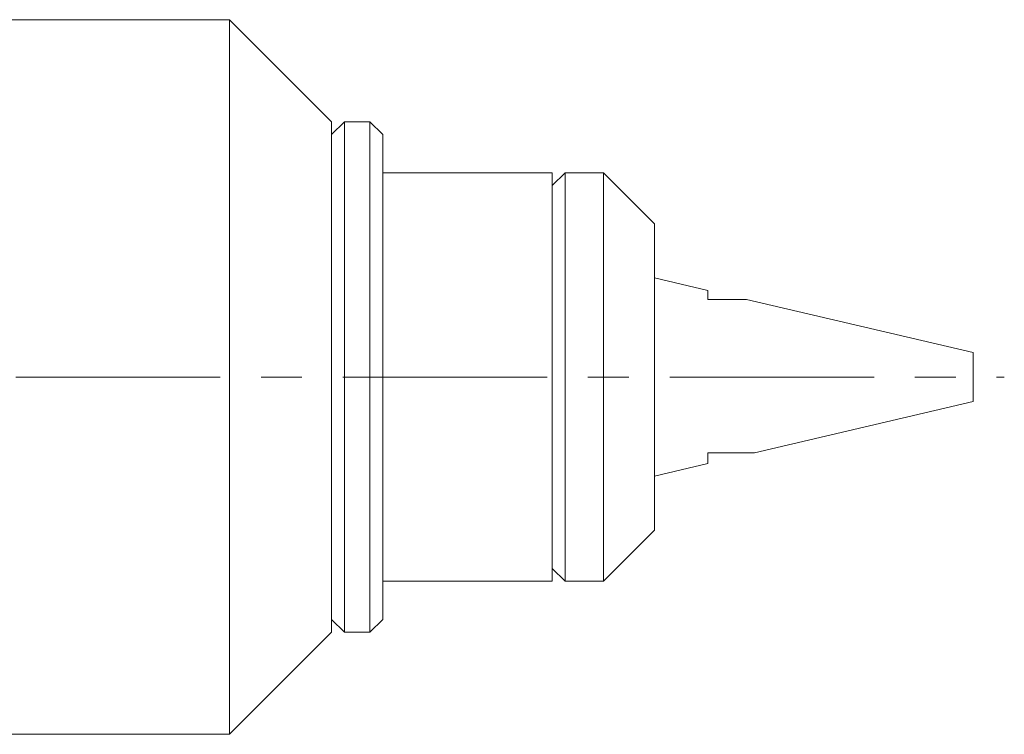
# Model space of a CAD drawing. Header units: inches. Extents: x 1.1 to 19.5, y 1.4 to 16.5.
# Tile 26 of 26: x 17.1 to 19.5, y 8.3 to 10.1. Entities that reach past the tile are written whole.
import ezdxf

# ---------------------------------------------------------------- set-up
doc = ezdxf.new("R2010")
doc.units = ezdxf.units.IN
doc.header["$MEASUREMENT"] = 0
doc.linetypes.add('CENTERX2', pattern=[0.8, 0.5, -0.1, 0.1, -0.1])
doc.layers.add('SLD-0', color=7, linetype='Continuous')

msp = doc.modelspace()

# ---------------------------------------------------------------- linework, layer by layer
at = {"color": 7, "linetype": 'Continuous', "lineweight": 15}
for p, q in [((17.5768, 10.0907), (15.5768, 10.0907)), ((17.8268, 9.8407), (17.5768, 10.0907)), ((17.5768, 10.0907), (17.5768, 8.3407)), ((17.858, 9.8407), (17.8268, 9.8095)), ((17.8268, 9.8407), (17.8268, 8.5907)), ((17.9205, 9.8407), (17.858, 9.8407)), ((17.858, 8.5907), (17.858, 9.8407)), ((17.9518, 9.8095), (17.9205, 9.8407)), ((17.9205, 8.5907), (17.9205, 9.8407)), ((17.9518, 8.622), (17.9518, 9.8095)), ((18.3668, 9.7157), (17.9518, 9.7157)), ((18.398, 9.7157), (18.3668, 9.6845)), ((18.3668, 9.7157), (18.3668, 9.3227)), ((18.4918, 9.7157), (18.398, 9.7157)), ((18.398, 9.7157), (18.398, 8.7157)), ((18.6168, 9.5907), (18.4918, 9.7157)), ((18.4918, 9.7157), (18.4918, 9.2157)), ((18.6168, 9.5907), (18.6168, 9.2157)), ((18.7477, 9.4276), (18.6168, 9.4582)), ((18.7477, 9.4054), (18.7477, 9.4276)), ((19.3968, 9.276), (18.8422, 9.4055)), ((18.3668, 9.3227), (18.3668, 8.7157)), ((19.3968, 9.1554), (19.3968, 9.276)), ((18.4918, 9.2157), (18.4918, 8.7157)), ((18.6168, 9.2157), (18.6168, 8.8407)), ((18.8617, 9.0304), (19.3968, 9.1554)), ((18.7477, 9.0038), (18.7477, 9.0304)), ((18.6168, 8.9732), (18.7477, 9.0038)), ((18.4918, 8.7157), (18.6168, 8.8407)), ((18.3668, 8.747), (18.398, 8.7157)), ((17.9518, 8.7157), (18.3668, 8.7157)), ((18.398, 8.7157), (18.4918, 8.7157)), ((17.8268, 8.622), (17.858, 8.5907)), ((17.9205, 8.5907), (17.9518, 8.622)), ((17.5768, 8.3407), (17.8268, 8.5907)), ((17.858, 8.5907), (17.9205, 8.5907)), ((16.8612, 8.3407), (17.5768, 8.3407))]:
    msp.add_line(p, q, dxfattribs=at)
for points, knots in [([(18.8422, 9.4054), (18.8423, 9.4054), (18.8424, 9.4054), (18.8405, 9.4054), (18.8378, 9.4054), (18.8335, 9.4054), (18.8292, 9.4054), (18.822, 9.4054), (18.8147, 9.4054), (18.8071, 9.4054), (18.8009, 9.4054), (18.7915, 9.4054), (18.7804, 9.4054), (18.7698, 9.4054), (18.761, 9.4054), (18.7544, 9.4054), (18.7496, 9.4054), (18.7477, 9.4054)], [0, 0, 0, 0, 0.051026, 0.084694, 0.177333, 0.208843, 0.268046, 0.338214, 0.44996, 0.483922, 0.551939, 0.619873, 0.734412, 0.838225, 0.884361, 0.953704, 1, 1, 1, 1]), ([(18.7477, 9.0304), (18.7498, 9.0304), (18.7549, 9.0304), (18.762, 9.0304), (18.7721, 9.0304), (18.7842, 9.0304), (18.796, 9.0304), (18.8057, 9.0304), (18.8123, 9.0304), (18.8207, 9.0304), (18.8295, 9.0304), (18.8395, 9.0304), (18.8486, 9.0304), (18.8547, 9.0304), (18.8589, 9.0304), (18.8608, 9.0304), (18.8616, 9.0304), (18.8617, 9.0304), (18.8617, 9.0304)], [0, 0, 0, 0, 0.042655, 0.106646, 0.149303, 0.25623, 0.363365, 0.406277, 0.470855, 0.514017, 0.59781, 0.681924, 0.765967, 0.851269, 0.888776, 0.952302, 0.977325, 1, 1, 1, 1])]:
    msp.add_open_spline(points, degree=3, knots=knots, dxfattribs=at)
at = {"layer": 'SLD-0', "color": 7, "linetype": 'CENTERX2', "lineweight": 0}
msp.add_line((14.6542, 9.2157), (19.4729, 9.2157), dxfattribs=at)

doc.saveas('drawing.dxf')
